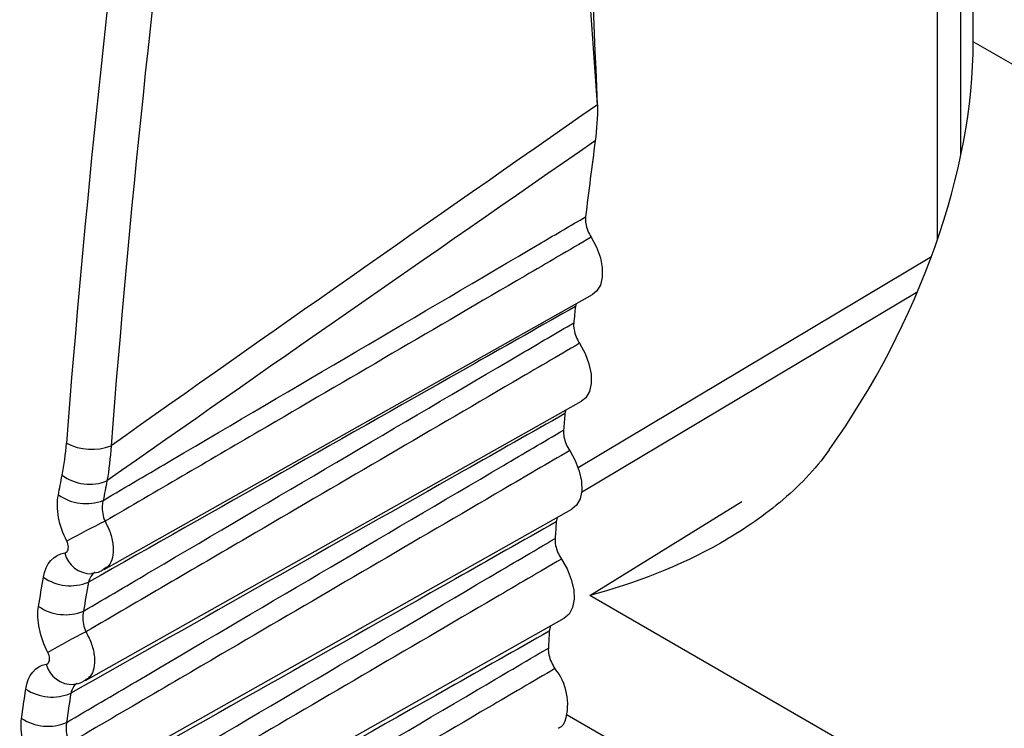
# Model space of a CAD drawing. Header units: millimetres. Extents: x 82 to 1337, y -230 to 1154.
# Tile 193 of 217: x 980.04 to 986.2, y 812.76 to 817.2. Entities that reach past the tile are written whole.
import ezdxf

# ---------------------------------------------------------------- set-up
doc = ezdxf.new("R2010")
doc.units = ezdxf.units.MM

msp = doc.modelspace()

# ---------------------------------------------------------------- linework, layer by layer
at = {"color": 7, "linetype": 'Continuous', "lineweight": 25}
for p, q in [((986.0093, 817.0595), (986.0093, 827.159)), ((985.9318, 816.3514), (985.9318, 818.9824)), ((988.454, 815.6482), (986.0093, 817.0595)), ((980.5651, 813.7538), (983.6248, 815.4767)), ((983.5561, 814.2383), (985.6611, 815.496)), ((983.5219, 815.4188), (983.5171, 815.4013)), ((980.4484, 813.0584), (983.5548, 814.8077)), ((983.4574, 814.7529), (983.4518, 814.7305)), ((980.3494, 812.3596), (983.4955, 814.1313)), ((983.4034, 814.0794), (983.3971, 814.0523)), ((986.1515, 812.1217), (983.6079, 813.5901)), ((980.2682, 811.6574), (983.447, 813.4475)), ((983.36, 813.3985), (983.3533, 813.3668))]:
    msp.add_line(p, q, dxfattribs=at)
at = {"color": 8, "linetype": 'Continuous', "lineweight": 25}
for p, q in [((985.7853, 815.821), (985.7853, 818.8949)), ((983.5342, 814.3923), (985.7476, 815.7147)), ((983.6079, 813.5901), (984.5601, 814.1789)), ((985.4445, 811.6992), (983.4661, 812.8413))]:
    msp.add_line(p, q, dxfattribs=at)
at = {"color": 7, "linetype": 'Continuous', "lineweight": 25, "flags": 128}
for points in [[(983.6159, 815.8353), (983.6497, 815.7721), (983.6733, 815.7066), (983.6855, 815.6427), (983.6854, 815.5842), (983.6732, 815.5344), (983.6495, 815.4963), (983.6248, 815.4767)], [(983.5431, 815.1706), (983.5776, 815.1077), (983.602, 815.0423), (983.615, 814.9782), (983.6159, 814.9191), (983.6045, 814.8686), (983.5816, 814.8296), (983.5548, 814.8077)], [(983.4811, 814.4985), (983.5161, 814.4359), (983.5413, 814.3705), (983.5552, 814.3062), (983.557, 814.2467), (983.5464, 814.1954), (983.5243, 814.1555), (983.4955, 814.1313)], [(983.4297, 813.819), (983.4654, 813.7568), (983.4914, 813.6915), (983.5061, 813.6269), (983.5087, 813.5669), (983.4991, 813.515), (983.4777, 813.4742), (983.447, 813.4475)]]:
    msp.add_lwpolyline(points, dxfattribs=at)
at = {"color": 7, "linetype": 'Continuous', "lineweight": 25}
for centre, radius, start, end in [((1021.2892, 811.4131), 37.982, 172.3964, 173.11943), ((1022.7183, 811.2481), 39.4206, 173.95229, 174.10191), ((1023.8557, 811.1389), 40.5633, 174.92016, 175.06695), ((980.4867, 814.8419), 0.3359, 241.92953, 291.24921), ((980.4746, 814.5833), 0.2953, 234.14993, 291.47066), ((980.4503, 814.4615), 0.2956, 234.34884, 291.60051), ((982.6447, 809.7943), 4.7393, 115.9531, 119.22143), ((1025.0134, 811.0472), 41.7246, 175.86985, 176.01391), ((980.354, 813.9484), 0.2969, 235.18354, 292.14974), ((980.3225, 813.7676), 0.2974, 235.47653, 292.34417), ((982.1554, 809.9575), 3.8082, 116.5874, 120.66867), ((1026.1898, 810.9733), 42.9033, 176.80193, 176.94334), ((983.1106, 812.9074), 0.358, 343.49178, 38.9275), ((980.2395, 813.2529), 0.2986, 236.30737, 292.90006), ((980.2125, 813.0701), 0.2991, 236.60144, 293.09839)]:
    msp.add_arc(centre, radius, start, end, dxfattribs=at)
at = {"color": 8, "linetype": 'Continuous', "lineweight": 25}
for centre, radius, start, end in [((980.4827, 813.8967), 0.1696, 193.49422, 271.03406), ((980.3672, 813.2037), 0.1712, 194.77184, 272.56869)]:
    msp.add_arc(centre, radius, start, end, dxfattribs=at)
at = {"color": 7, "linetype": 'Continuous', "lineweight": 25}
for centre, major_axis, ratio, start_param, end_param in [((1034.9548, 839.3134), (39.1336, 65.4486), 0.587343, 2.138526, 2.273642), ((1035.0938, 839.2304), (39.0336, 65.2754), 0.587369, 2.138551, 2.273666), ((983.925, 815.8135), (1.4612, 2.6203), 0.567218, 4.521528, 5.489278), ((3105.2998, 1993.4174), (2143.2197, 1195.1578), 0.015113, 2.990904, 3.00131), ((3103.9105, 1994.2479), (2141.8111, 1195.9507), 0.014532, 2.9913, 3.00176)]:
    msp.add_ellipse(centre, major_axis=major_axis, ratio=ratio, start_param=start_param, end_param=end_param, dxfattribs=at)
for points, knots in [([(983.6556, 816.6654), (983.6054, 817.8517), (983.4943, 820.473), (983.4607, 823.091), (983.4423, 824.5242)], [0, 0, 0, 0, 0.452549, 1, 1, 1, 1]), ([(980.5591, 814.1866), (980.7037, 814.2717), (980.8482, 814.3567), (980.9928, 814.4417), (981.7628, 814.8947), (982.5329, 815.3474), (983.3029, 815.8001), (983.3955, 815.8545), (983.4881, 815.9089), (983.5807, 815.9634)], [0.000203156, 0.000203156, 0.000203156, 0.000203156, 0.000815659, 0.000815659, 0.000815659, 0.004078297, 0.004078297, 0.004078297, 0.004470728, 0.004470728, 0.004470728, 0.004470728]), ([(983.5807, 815.9634), (983.5792, 815.9507), (983.5797, 815.9363), (983.5821, 815.9215), (983.5846, 815.9066), (983.5891, 815.8909), (983.5952, 815.8757), (983.6008, 815.8619), (983.6078, 815.8481), (983.6159, 815.8353)], [0, 0, 0, 0, 0.0000503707, 0.0000503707, 0.0000503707, 0.0001007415, 0.0001007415, 0.0001007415, 0.0001461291, 0.0001461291, 0.0001461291, 0.0001461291]), ([(983.6159, 815.8353), (983.4772, 815.7542), (983.3386, 815.6731), (983.1999, 815.5921), (982.6452, 815.2679), (982.0904, 814.9437), (981.5356, 814.6195), (981.214, 814.4315), (980.8923, 814.2436), (980.5706, 814.0557)], [0, 0, 0, 0, 0.000586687, 0.000586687, 0.000586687, 0.002933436, 0.002933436, 0.002933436, 0.004294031, 0.004294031, 0.004294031, 0.004294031]), ([(983.5171, 815.4013), (983.3067, 815.2822), (983.0964, 815.163), (982.8861, 815.0439), (982.0793, 814.5869), (981.2726, 814.13), (980.466, 813.6734)], [0, 0, 0, 0, 0.000893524, 0.000893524, 0.000893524, 0.004320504, 0.004320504, 0.004320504, 0.004320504]), ([(980.4356, 813.4925), (980.58, 813.5775), (980.7244, 813.6625), (980.8688, 813.7475), (981.6376, 814.1999), (982.4064, 814.6521), (983.1751, 815.1042), (983.2855, 815.1691), (983.3959, 815.234), (983.5064, 815.299)], [0.000202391, 0.000202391, 0.000202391, 0.000202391, 0.000814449, 0.000814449, 0.000814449, 0.004072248, 0.004072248, 0.004072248, 0.004540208, 0.004540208, 0.004540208, 0.004540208]), ([(983.5064, 815.299), (983.505, 815.2861), (983.5057, 815.2716), (983.5084, 815.2567), (983.511, 815.2418), (983.5157, 815.2261), (983.522, 815.2109), (983.5278, 815.1971), (983.535, 815.1834), (983.5431, 815.1706)], [0, 0, 0, 0, 0.0000503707, 0.0000503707, 0.0000503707, 0.0001007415, 0.0001007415, 0.0001007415, 0.0001461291, 0.0001461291, 0.0001461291, 0.0001461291]), ([(983.5431, 815.1706), (983.4045, 815.0895), (983.2658, 815.0085), (983.1272, 814.9274), (982.5726, 814.6031), (982.0179, 814.2788), (981.4632, 813.9546), (981.1258, 813.7573), (980.7885, 813.5601), (980.451, 813.3629)], [0, 0, 0, 0, 0.000586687, 0.000586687, 0.000586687, 0.002933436, 0.002933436, 0.002933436, 0.00436074, 0.00436074, 0.00436074, 0.00436074]), ([(992.6823, 815.0782), (992.5344, 814.9914), (992.3866, 814.9046), (992.2387, 814.8178), (991.4667, 814.3646), (990.6947, 813.9115), (989.9226, 813.4583), (986.6613, 811.5441), (983.3992, 809.63), (980.1354, 807.7163)], [0.00019128, 0.00019128, 0.00019128, 0.00019128, 0.00081819, 0.00081819, 0.00081819, 0.00409093, 0.00409093, 0.00409093, 0.01791521, 0.01791521, 0.01791521, 0.01791521]), ([(983.4518, 814.7305), (983.2414, 814.6113), (983.031, 814.4922), (982.8206, 814.3731), (981.999, 813.9078), (981.1773, 813.4427), (980.3557, 812.9778)], [0, 0, 0, 0, 0.000893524, 0.000893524, 0.000893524, 0.004383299, 0.004383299, 0.004383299, 0.004383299]), ([(980.3298, 812.795), (980.4741, 812.88), (980.6184, 812.965), (980.7627, 813.0499), (981.5303, 813.5018), (982.298, 813.9535), (983.0656, 814.4051), (983.1913, 814.4791), (983.317, 814.553), (983.4427, 814.627)], [0.000201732, 0.000201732, 0.000201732, 0.000201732, 0.000813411, 0.000813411, 0.000813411, 0.004067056, 0.004067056, 0.004067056, 0.004599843, 0.004599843, 0.004599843, 0.004599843]), ([(983.4427, 814.627), (983.4416, 814.614), (983.4425, 814.5994), (983.4453, 814.5844), (983.4482, 814.5695), (983.4531, 814.5537), (983.4596, 814.5385), (983.4654, 814.5248), (983.4728, 814.5111), (983.4811, 814.4985)], [0, 0, 0, 0, 0.0000503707, 0.0000503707, 0.0000503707, 0.0001007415, 0.0001007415, 0.0001007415, 0.0001461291, 0.0001461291, 0.0001461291, 0.0001461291]), ([(992.9281, 814.4856), (992.7802, 814.3988), (992.6323, 814.3119), (992.4843, 814.225), (991.7072, 813.7687), (990.9301, 813.3124), (990.1529, 812.8561), (986.8285, 810.9041), (983.5033, 808.9523), (980.1763, 807.0007)], [0.00019652, 0.00019652, 0.00019652, 0.00019652, 0.00082374, 0.00082374, 0.00082374, 0.00411871, 0.00411871, 0.00411871, 0.01821298, 0.01821298, 0.01821298, 0.01821298]), ([(983.4811, 814.4985), (983.3424, 814.4174), (983.2038, 814.3363), (983.0652, 814.2552), (982.5107, 813.9308), (981.9561, 813.6064), (981.4015, 813.2821), (981.0507, 813.077), (980.7, 812.8718), (980.3492, 812.6667)], [0, 0, 0, 0, 0.000586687, 0.000586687, 0.000586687, 0.002933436, 0.002933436, 0.002933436, 0.004417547, 0.004417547, 0.004417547, 0.004417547]), ([(985.1071, 814.5027), (985.019, 814.3786), (984.9134, 814.2708), (984.681, 814.0767), (984.5558, 813.9927), (984.1681, 813.7724), (983.887, 813.6647), (983.6079, 813.5901)], [0, 0, 0, 0, 0.25, 0.25, 0.5, 0.5, 1, 1, 1, 1]), ([(980.5591, 814.1866), (980.5562, 814.1765), (980.5543, 814.1656), (980.5534, 814.1542), (980.5522, 814.1384), (980.5531, 814.1214), (980.556, 814.1047), (980.5589, 814.0881), (980.5639, 814.0713), (980.5706, 814.0557)], [0, 0, 0, 0, 0.0000367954, 0.0000367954, 0.0000367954, 0.0000886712, 0.0000886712, 0.0000886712, 0.0001402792, 0.0001402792, 0.0001402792, 0.0001402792]), ([(983.3971, 814.0523), (983.1867, 813.9331), (982.9763, 813.814), (982.7659, 813.6949), (981.9317, 813.2227), (981.0974, 812.7507), (980.2632, 812.2789)], [0, 0, 0, 0, 0.000893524, 0.000893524, 0.000893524, 0.004436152, 0.004436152, 0.004436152, 0.004436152]), ([(980.2418, 812.0943), (980.386, 812.1792), (980.5302, 812.2642), (980.6744, 812.3491), (981.4411, 812.8007), (982.2078, 813.252), (982.9744, 813.7032), (983.1129, 813.7847), (983.2513, 813.8661), (983.3897, 813.9476)], [0.00020118, 0.00020118, 0.00020118, 0.00020118, 0.000812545, 0.000812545, 0.000812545, 0.004062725, 0.004062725, 0.004062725, 0.004649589, 0.004649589, 0.004649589, 0.004649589]), ([(980.3178, 813.8571), (980.3193, 813.8574), (980.3208, 813.8577), (980.3223, 813.8582), (980.3262, 813.8596), (980.3297, 813.862), (980.3325, 813.8653), (980.3353, 813.8686), (980.3375, 813.8728), (980.3389, 813.8776), (980.3403, 813.8825), (980.341, 813.888), (980.3409, 813.8939), (980.3407, 813.8997), (980.3398, 813.906), (980.3381, 813.9122), (980.3365, 813.9184), (980.3341, 813.9246), (980.331, 813.9305)], [0, 0, 0, 0, 0.0000073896, 0.0000073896, 0.0000073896, 0.0000273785, 0.0000273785, 0.0000273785, 0.0000474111, 0.0000474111, 0.0000474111, 0.0000674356, 0.0000674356, 0.0000674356, 0.0000874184, 0.0000874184, 0.0000874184, 0.0001073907, 0.0001073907, 0.0001073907, 0.0001073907]), ([(983.3897, 813.9476), (983.3888, 813.9345), (983.3899, 813.9198), (983.393, 813.9048), (983.396, 813.8898), (983.4011, 813.874), (983.4078, 813.8588), (983.4138, 813.8451), (983.4213, 813.8315), (983.4297, 813.819)], [0, 0, 0, 0, 0.0000503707, 0.0000503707, 0.0000503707, 0.0001007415, 0.0001007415, 0.0001007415, 0.0001461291, 0.0001461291, 0.0001461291, 0.0001461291]), ([(993.1976, 813.8951), (993.0494, 813.808), (992.9011, 813.7209), (992.7529, 813.6338), (991.9704, 813.1742), (991.1878, 812.7145), (990.4053, 812.2549), (987.0163, 810.2644), (983.6266, 808.2739), (980.235, 806.2837)], [0.00020089, 0.00020089, 0.00020089, 0.00020089, 0.0008296, 0.0008296, 0.0008296, 0.004148, 0.004148, 0.004148, 0.01851831, 0.01851831, 0.01851831, 0.01851831]), ([(983.4297, 813.819), (983.2911, 813.7378), (983.1525, 813.6567), (983.0139, 813.5756), (982.4595, 813.2512), (981.905, 812.9267), (981.3505, 812.6023), (980.9887, 812.3906), (980.6269, 812.179), (980.2651, 811.9674)], [0, 0, 0, 0, 0.000586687, 0.000586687, 0.000586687, 0.002933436, 0.002933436, 0.002933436, 0.004464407, 0.004464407, 0.004464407, 0.004464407]), ([(980.4852, 813.73), (980.5056, 813.7319), (980.5343, 813.7346), (980.5569, 813.7517), (980.5635, 813.7567)], [0, 0, 0, 0, 0.706312, 1, 1, 1, 1]), ([(980.4356, 813.4925), (980.433, 813.4825), (980.4315, 813.4716), (980.431, 813.4604), (980.4303, 813.4447), (980.4317, 813.4279), (980.4351, 813.4114), (980.4385, 813.3949), (980.4439, 813.3783), (980.451, 813.3629)], [0, 0, 0, 0, 0.000036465, 0.000036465, 0.000036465, 0.0000880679, 0.0000880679, 0.0000880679, 0.0001394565, 0.0001394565, 0.0001394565, 0.0001394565]), ([(983.3533, 813.3668), (983.1428, 813.2477), (982.9324, 813.1286), (982.7219, 813.0096), (981.8774, 812.5318), (981.0329, 812.0541), (980.1885, 811.5767)], [0, 0, 0, 0, 0.000893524, 0.000893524, 0.000893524, 0.004479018, 0.004479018, 0.004479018, 0.004479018]), ([(993.4629, 813.2905), (993.3013, 813.1955), (993.1397, 813.1006), (992.9781, 813.0056), (992.1915, 812.5434), (991.4048, 812.0811), (990.6181, 811.6189), (987.1837, 809.601), (983.7486, 807.5831), (980.3115, 805.5654)], [0.0001487, 0.0001487, 0.0001487, 0.0001487, 0.00083412, 0.00083412, 0.00083412, 0.00417058, 0.00417058, 0.00417058, 0.01873609, 0.01873609, 0.01873609, 0.01873609]), ([(980.1717, 811.3906), (980.3158, 811.4755), (980.4599, 811.5605), (980.6041, 811.6454), (981.3699, 812.0966), (982.1358, 812.5477), (982.9017, 812.9986), (983.0503, 813.0861), (983.1989, 813.1736), (983.3475, 813.2611)], [0.000200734, 0.000200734, 0.000200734, 0.000200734, 0.000811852, 0.000811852, 0.000811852, 0.004059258, 0.004059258, 0.004059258, 0.004689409, 0.004689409, 0.004689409, 0.004689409]), ([(980.2017, 813.1601), (980.2032, 813.1603), (980.2047, 813.1607), (980.2061, 813.1612), (980.2098, 813.1626), (980.2132, 813.1651), (980.2159, 813.1684), (980.2185, 813.1717), (980.2206, 813.176), (980.2219, 813.1808), (980.2231, 813.1856), (980.2237, 813.1911), (980.2234, 813.1969), (980.2232, 813.2027), (980.2221, 813.2089), (980.2203, 813.215), (980.2186, 813.2211), (980.2161, 813.2273), (980.213, 813.233)], [0, 0, 0, 0, 0.0000072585, 0.0000072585, 0.0000072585, 0.0000270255, 0.0000270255, 0.0000270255, 0.0000468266, 0.0000468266, 0.0000468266, 0.0000666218, 0.0000666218, 0.0000666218, 0.0000863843, 0.0000863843, 0.0000863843, 0.0001061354, 0.0001061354, 0.0001061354, 0.0001061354]), ([(983.3475, 813.2611), (983.3468, 813.2478), (983.3481, 813.233), (983.3514, 813.218), (983.3546, 813.2029), (983.3599, 813.1871), (983.3667, 813.172), (983.3729, 813.1583), (983.3806, 813.1448), (983.3891, 813.1324)], [0, 0, 0, 0, 0.0000503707, 0.0000503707, 0.0000503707, 0.0001007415, 0.0001007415, 0.0001007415, 0.0001461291, 0.0001461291, 0.0001461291, 0.0001461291]), ([(983.3891, 813.1324), (983.2505, 813.0512), (983.1119, 812.9701), (982.9733, 812.8889), (982.419, 812.5644), (981.8646, 812.2399), (981.3102, 811.9154), (980.9398, 811.6986), (980.5693, 811.4818), (980.1989, 811.265)], [0, 0, 0, 0, 0.000586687, 0.000586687, 0.000586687, 0.002933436, 0.002933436, 0.002933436, 0.004501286, 0.004501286, 0.004501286, 0.004501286]), ([(980.3743, 813.0357), (980.394, 813.0378), (980.4207, 813.0407), (980.4415, 813.0568), (980.447, 813.061)], [0, 0, 0, 0, 0.737602, 1, 1, 1, 1]), ([(980.3298, 812.795), (980.3276, 812.785), (980.3265, 812.7742), (980.3263, 812.7631), (980.3262, 812.7475), (980.3281, 812.7309), (980.332, 812.7145), (980.3358, 812.6983), (980.3417, 812.6819), (980.3492, 812.6667)], [0, 0, 0, 0, 0.0000361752, 0.0000361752, 0.0000361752, 0.000087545, 0.000087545, 0.000087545, 0.0001387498, 0.0001387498, 0.0001387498, 0.0001387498]), ([(983.4538, 812.8057), (983.4435, 812.7868), (983.4319, 812.7657), (983.4118, 812.7592), (983.4097, 812.7585)], [0, 0, 0, 0, 0.890572, 1, 1, 1, 1])]:
    msp.add_open_spline(points, degree=3, knots=knots, dxfattribs=at)
for points in [[(983.6556, 816.6654), (983.4727, 819.1821), (983.2897, 821.6989), (983.2897, 824.3176)], [(983.6556, 816.6654), (983.6556, 816.5867), (983.6508, 816.5112), (983.6412, 816.4389)], [(980.3016, 814.344), (980.3143, 814.4087), (980.3233, 814.4759), (980.3287, 814.5456)], [(980.6084, 814.5289), (980.6039, 814.4527), (980.5953, 814.3792), (980.5827, 814.3085)], [(980.278, 814.2213), (980.2858, 814.2622), (980.2936, 814.3031), (980.3016, 814.344)], [(980.5827, 814.3085), (980.5747, 814.2679), (980.5669, 814.2273), (980.5591, 814.1866)], [(980.331, 813.9305), (980.2815, 814.0267), (980.2616, 814.1357), (980.278, 814.2213)], [(980.1845, 813.7046), (980.1992, 813.7903), (980.2491, 813.8477), (980.3178, 813.8571)], [(980.154, 813.5226), (980.164, 813.5833), (980.1741, 813.644), (980.1845, 813.7046)], [(980.466, 813.6734), (980.4556, 813.6131), (980.4455, 813.5529), (980.4356, 813.4925)], [(980.213, 813.233), (980.1619, 813.3282), (980.1399, 813.4367), (980.154, 813.5226)], [(980.0739, 813.0045), (980.0864, 813.0905), (980.1343, 813.149), (980.2017, 813.1601)], [(980.0478, 812.8204), (980.0563, 812.8818), (980.065, 812.9432), (980.0739, 813.0045)], [(980.3557, 812.9778), (980.3469, 812.9169), (980.3382, 812.856), (980.3298, 812.795)], [(980.1127, 812.532), (980.0602, 812.6261), (980.0359, 812.7342), (980.0478, 812.8204)]]:
    msp.add_open_spline(points, degree=3, dxfattribs=at)
at = {"color": 8, "linetype": 'Continuous', "lineweight": 25}
for points, knots in [([(980.5706, 814.0557), (980.5835, 814.0295), (980.6091, 813.9771), (980.6245, 813.8963), (980.6195, 813.8264), (980.5985, 813.7762), (980.5735, 813.7622), (980.5636, 813.7567)], [0, 0, 0, 0, 0.214182, 0.428208, 0.642627, 0.857343, 1, 1, 1, 1]), ([(980.508, 813.7348), (980.5078, 813.7348), (980.497, 813.731), (980.4798, 813.7121), (980.4706, 813.6863), (980.466, 813.6734)], [0, 0, 0, 0, 0.007092, 0.50296, 1, 1, 1, 1]), ([(980.451, 813.3629), (980.4641, 813.3369), (980.4903, 813.285), (980.5069, 813.2042), (980.5032, 813.1339), (980.4827, 813.0823), (980.4575, 813.0673), (980.4469, 813.0611)], [0, 0, 0, 0, 0.211884, 0.423654, 0.635719, 0.848016, 1, 1, 1, 1]), ([(980.3964, 813.0401), (980.3958, 813.0399), (980.3847, 813.0359), (980.368, 813.0167), (980.3598, 812.9908), (980.3557, 812.9778)], [0, 0, 0, 0, 0.0288849, 0.5140676, 1, 1, 1, 1])]:
    msp.add_open_spline(points, degree=3, knots=knots, dxfattribs=at)

doc.saveas('drawing.dxf')
